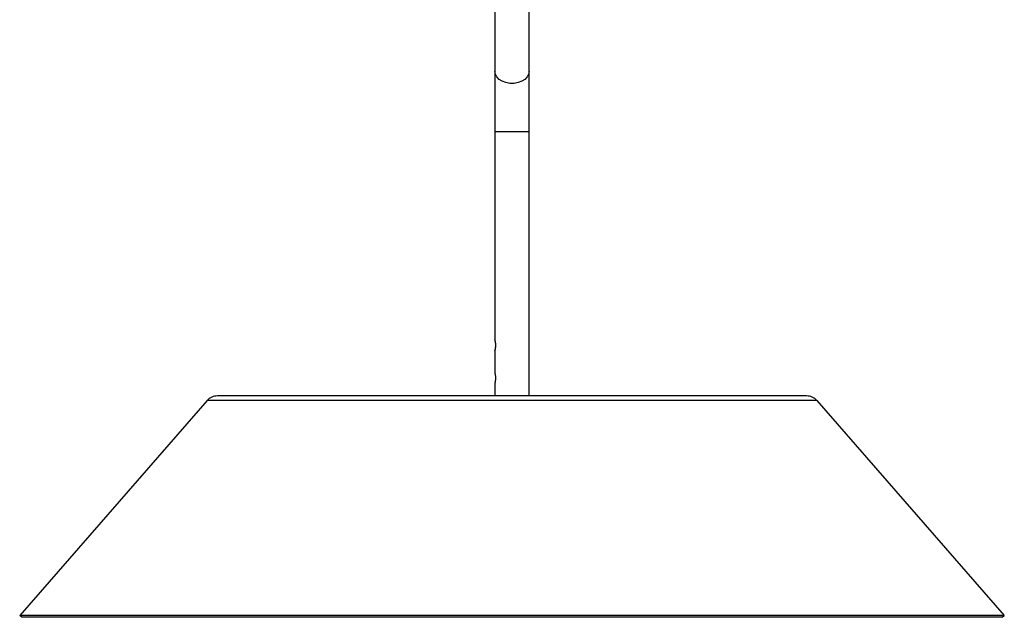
# Paper-space layout '_Derecha' of a CAD drawing. Header units: millimetres. Extents: x -280 to 80, y -1000 to 9.
# Tile 1 of 5: x -280 to 80, y -1000 to -781. Entities that reach past the tile are written whole.
import ezdxf

# ---------------------------------------------------------------- set-up
doc = ezdxf.new("R2010")
doc.units = ezdxf.units.MM

psp = doc.layouts.new('_Derecha')

# ---------------------------------------------------------------- linework, layer by layer
at = {"color": 7, "linetype": 'Continuous', "lineweight": 25}
for p, q in [((-106.25, -687.09), (-106.25, -898.14)), ((-93.75, -918.64), (-93.75, -685.69)), ((-106.25, -902.14), (-106.25, -910.14)), ((-106.25, -914.14), (-106.25, -918.64)), ((-211.47, -920.35), (-280, -998.94)), ((11.47, -920.35), (-211.47, -920.35)), ((7.7, -918.64), (-207.7, -918.64)), ((11.47, -920.35), (80, -998.94)), ((-279.25, -999.59), (-280, -998.94)), ((80, -998.94), (-280, -998.94)), ((79.25, -999.59), (-279.25, -999.59)), ((79.25, -999.59), (80, -998.94))]:
    psp.add_line(p, q, dxfattribs=at)
at = {"color": 8, "linetype": 'Continuous', "lineweight": 25}
psp.add_line((-93.75, -822.03), (-106.25, -822.03), dxfattribs=at)
at = {"color": 8, "linetype": 'Continuous', "lineweight": 25, "flags": 128}
psp.add_lwpolyline([(-93.75, -799.93), (-93.93, -800.99), (-94.47, -801.98), (-95.32, -802.86), (-96.45, -803.57), (-97.78, -804.06), (-99.25, -804.32), (-100.75, -804.32), (-102.22, -804.06), (-103.55, -803.57), (-104.68, -802.86), (-105.53, -801.98), (-106.07, -800.99), (-106.25, -799.93), (-106.25, -799.93)], dxfattribs=at)
at = {"color": 7, "linetype": 'Continuous', "lineweight": 25}
for centre, start, end in [((-207.7, -923.64), 90, 138.9098), ((7.7, -923.64), 41.0902, 90)]:
    psp.add_arc(centre, 5, start, end, dxfattribs=at)
for points, knots in [([(-105.92, -900.14), (-105.92, -900.1), (-105.92, -900.01), (-105.93, -899.89), (-105.93, -899.76), (-105.94, -899.63), (-105.96, -899.5), (-105.97, -899.36), (-106, -899.2), (-106.03, -898.97), (-106.09, -898.72), (-106.14, -898.51), (-106.18, -898.37), (-106.21, -898.28), (-106.23, -898.2), (-106.25, -898.15), (-106.25, -898.14), (-106.25, -898.14)], [0, 0, 0, 0, 0.039532, 0.0799115, 0.1211564, 0.1632832, 0.2063075, 0.250244, 0.3093733, 0.375587, 0.5005308, 0.6250233, 0.690612, 0.7503477, 0.8366004, 0.9197781, 1, 1, 1, 1]), ([(-106.25, -902.14), (-106.25, -902.14), (-106.25, -902.14), (-106.25, -902.12), (-106.24, -902.1), (-106.23, -902.07), (-106.22, -902.04), (-106.2, -901.98), (-106.18, -901.91), (-106.14, -901.77), (-106.09, -901.56), (-106.03, -901.31), (-106, -901.08), (-105.97, -900.88), (-105.94, -900.65), (-105.92, -900.4), (-105.92, -900.22), (-105.92, -900.14)], [0, 0, 0, 0, 0.039855, 0.080441, 0.121774, 0.16387, 0.206743, 0.250408, 0.309875, 0.375186, 0.500416, 0.625306, 0.691456, 0.750209, 0.836995, 0.920216, 1, 1, 1, 1]), ([(-105.92, -912.14), (-105.92, -912.1), (-105.92, -912.01), (-105.93, -911.89), (-105.93, -911.76), (-105.94, -911.63), (-105.96, -911.5), (-105.97, -911.36), (-106, -911.2), (-106.03, -910.97), (-106.09, -910.72), (-106.14, -910.51), (-106.18, -910.37), (-106.21, -910.28), (-106.23, -910.2), (-106.25, -910.15), (-106.25, -910.14), (-106.25, -910.14)], [0, 0, 0, 0, 0.039532, 0.079912, 0.121156, 0.163283, 0.206308, 0.250244, 0.309373, 0.375587, 0.500531, 0.625023, 0.690612, 0.750348, 0.8366, 0.919778, 1, 1, 1, 1]), ([(-106.25, -914.14), (-106.25, -914.14), (-106.25, -914.14), (-106.25, -914.12), (-106.24, -914.1), (-106.23, -914.07), (-106.22, -914.04), (-106.2, -913.98), (-106.18, -913.91), (-106.14, -913.77), (-106.09, -913.56), (-106.03, -913.31), (-106, -913.08), (-105.97, -912.88), (-105.94, -912.65), (-105.92, -912.4), (-105.92, -912.22), (-105.92, -912.14)], [0, 0, 0, 0, 0.039855, 0.080441, 0.1217742, 0.1638702, 0.2067434, 0.2504077, 0.3098745, 0.3751861, 0.5004161, 0.625306, 0.691456, 0.7502088, 0.8369949, 0.9202159, 1, 1, 1, 1])]:
    psp.add_open_spline(points, degree=3, knots=knots, dxfattribs=at)

doc.saveas('drawing.dxf')
